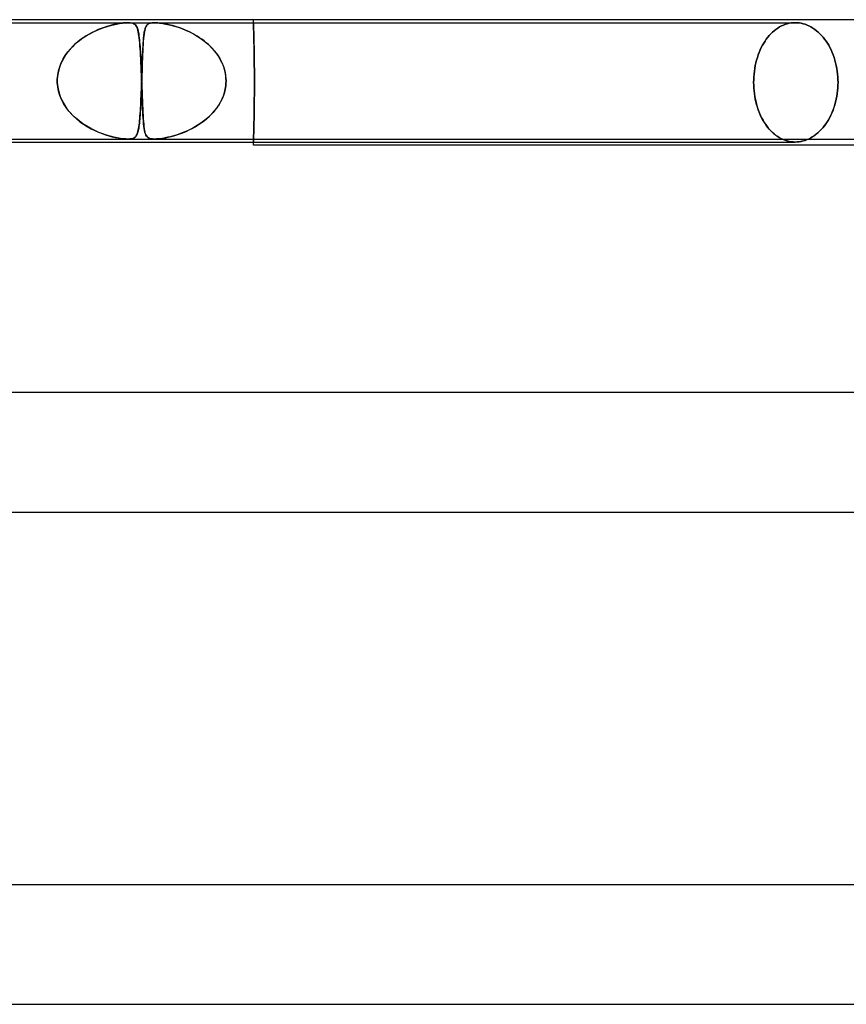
# Model space of a CAD drawing. Header units: millimetres. Extents: x -535 to 535, y -2 to 330.
# Tile 38 of 88: x -70 to -42, y 297 to 330. Entities that reach past the tile are written whole.
import ezdxf

# ---------------------------------------------------------------- set-up
doc = ezdxf.new("R2010")
doc.units = ezdxf.units.MM
doc.layers.add('HIDDEN', color=7, linetype='Continuous')
doc.layers.add('THICK', color=7, linetype='Continuous')

msp = doc.modelspace()

# ---------------------------------------------------------------- linework, layer by layer
at = {"layer": 'HIDDEN'}
for p, q in [((-62, 329.9), (-62, 330)), ((-87.24, 329.9), (-66.203, 329.9)), ((-67.243, 329.649), (-67.125, 329.698)), ((-67.104, 329.706), (-67.204, 329.666)), ((-67.125, 329.698), (-67.01, 329.74)), ((-67.006, 329.741), (-67.104, 329.706)), ((-67.01, 329.74), (-66.899, 329.776)), ((-66.912, 329.772), (-67.006, 329.741)), ((-66.82, 329.799), (-66.912, 329.772)), ((-66.899, 329.776), (-66.793, 329.807)), ((-66.729, 329.823), (-66.82, 329.799)), ((-66.793, 329.807), (-66.694, 329.832)), ((-66.637, 329.845), (-66.729, 329.823)), ((-66.694, 329.832), (-66.595, 329.853)), ((-66.545, 329.863), (-66.637, 329.845)), ((-66.595, 329.853), (-66.491, 329.872)), ((-66.455, 329.878), (-66.545, 329.863)), ((-66.491, 329.872), (-66.387, 329.887)), ((-66.367, 329.89), (-66.455, 329.878)), ((-66.387, 329.887), (-66.287, 329.897)), ((-66.283, 329.897), (-66.367, 329.89)), ((-66.287, 329.897), (-66.201, 329.9)), ((-66.204, 329.9), (-66.283, 329.897)), ((-66.131, 329.897), (-66.204, 329.9)), ((-66.203, 329.9), (-65.319, 329.9)), ((-66.201, 329.9), (-66.134, 329.897)), ((-66.134, 329.897), (-66.081, 329.89)), ((-66.07, 329.887), (-66.131, 329.897)), ((-66.081, 329.89), (-66.038, 329.878)), ((-66.024, 329.872), (-66.07, 329.887)), ((-66.038, 329.878), (-66.004, 329.863)), ((-65.988, 329.853), (-66.024, 329.872)), ((-66.004, 329.863), (-65.976, 329.845)), ((-65.961, 329.832), (-65.988, 329.853)), ((-65.976, 329.845), (-65.953, 329.823)), ((-65.939, 329.807), (-65.961, 329.832)), ((-65.953, 329.823), (-65.934, 329.799)), ((-65.919, 329.776), (-65.939, 329.807)), ((-65.934, 329.799), (-65.917, 329.772)), ((-65.902, 329.74), (-65.919, 329.776)), ((-65.917, 329.772), (-65.902, 329.741)), ((-65.902, 329.741), (-65.889, 329.706)), ((-65.886, 329.698), (-65.902, 329.74)), ((-65.889, 329.706), (-65.876, 329.666)), ((-65.872, 329.649), (-65.886, 329.698)), ((-65.629, 329.701), (-65.643, 329.649)), ((-65.642, 329.652), (-65.634, 329.684)), ((-65.634, 329.684), (-65.625, 329.713)), ((-65.613, 329.746), (-65.629, 329.701)), ((-65.625, 329.713), (-65.616, 329.739)), ((-65.616, 329.739), (-65.606, 329.763)), ((-65.594, 329.785), (-65.613, 329.746)), ((-65.606, 329.763), (-65.594, 329.784)), ((-65.571, 329.818), (-65.594, 329.785)), ((-65.594, 329.784), (-65.582, 329.803)), ((-65.582, 329.803), (-65.568, 329.821)), ((-65.544, 329.844), (-65.571, 329.818)), ((-65.568, 329.821), (-65.552, 329.838)), ((-65.552, 329.838), (-65.532, 329.853)), ((-65.513, 329.865), (-65.544, 329.844)), ((-65.532, 329.853), (-65.508, 329.867)), ((-65.478, 329.88), (-65.513, 329.865)), ((-65.508, 329.867), (-65.48, 329.879)), ((-65.48, 329.879), (-65.448, 329.888)), ((-65.443, 329.889), (-65.478, 329.88)), ((-65.448, 329.888), (-65.41, 329.895)), ((-65.407, 329.895), (-65.443, 329.889)), ((-65.41, 329.895), (-65.367, 329.899)), ((-65.367, 329.899), (-65.407, 329.895)), ((-65.367, 329.899), (-65.318, 329.9)), ((-65.32, 329.9), (-65.367, 329.899)), ((-65.267, 329.899), (-65.32, 329.9)), ((-65.319, 329.9), (-43.841, 329.9)), ((-65.318, 329.9), (-65.266, 329.899)), ((-65.207, 329.895), (-65.267, 329.899)), ((-65.266, 329.899), (-65.211, 329.895)), ((-65.211, 329.895), (-65.151, 329.889)), ((-65.141, 329.888), (-65.207, 329.895)), ((-65.151, 329.889), (-65.077, 329.88)), ((-65.072, 329.879), (-65.141, 329.888)), ((-65.077, 329.88), (-64.988, 329.865)), ((-65, 329.867), (-65.072, 329.879)), ((-64.927, 329.853), (-65, 329.867)), ((-64.988, 329.865), (-64.882, 329.844)), ((-64.854, 329.838), (-64.927, 329.853)), ((-64.882, 329.844), (-64.768, 329.818)), ((-64.783, 329.821), (-64.854, 329.838)), ((-64.714, 329.803), (-64.783, 329.821)), ((-64.768, 329.818), (-64.649, 329.785)), ((-64.647, 329.784), (-64.714, 329.803)), ((-64.649, 329.785), (-64.526, 329.746)), ((-64.577, 329.763), (-64.647, 329.784)), ((-64.505, 329.739), (-64.577, 329.763)), ((-64.526, 329.746), (-64.4, 329.701)), ((-64.431, 329.713), (-64.505, 329.739)), ((-64.355, 329.684), (-64.431, 329.713)), ((-64.4, 329.701), (-64.271, 329.649)), ((-64.278, 329.652), (-64.355, 329.684)), ((-62, 329.9), (-62, 329.898)), ((-62, 329.898), (-62, 329.9)), ((-62, 329.898), (-62, 329.892)), ((-62, 329.892), (-62, 329.898)), ((-62, 329.892), (-61.999, 329.882)), ((-61.999, 329.883), (-62, 329.892)), ((-61.999, 329.869), (-61.999, 329.883)), ((-61.999, 329.882), (-61.999, 329.867)), ((-61.998, 329.851), (-61.999, 329.869)), ((-61.999, 329.867), (-61.998, 329.848)), ((-61.998, 329.829), (-61.998, 329.851)), ((-61.998, 329.848), (-61.998, 329.825)), ((-61.997, 329.803), (-61.998, 329.829)), ((-61.998, 329.825), (-61.997, 329.797)), ((-61.996, 329.773), (-61.997, 329.803)), ((-61.997, 329.797), (-61.996, 329.765)), ((-61.995, 329.739), (-61.996, 329.773)), ((-61.996, 329.765), (-61.995, 329.729)), ((-61.994, 329.701), (-61.995, 329.739)), ((-61.995, 329.729), (-61.994, 329.689)), ((-61.993, 329.659), (-61.994, 329.701)), ((-61.994, 329.689), (-61.992, 329.645)), ((-44.545, 329.63), (-44.486, 329.676)), ((-44.486, 329.676), (-44.545, 329.63)), ((-44.486, 329.676), (-44.425, 329.719)), ((-44.425, 329.719), (-44.486, 329.676)), ((-44.425, 329.719), (-44.363, 329.757)), ((-44.363, 329.757), (-44.425, 329.719)), ((-44.363, 329.757), (-44.299, 329.791)), ((-44.299, 329.791), (-44.363, 329.757)), ((-44.299, 329.791), (-44.235, 329.82)), ((-44.235, 329.82), (-44.299, 329.791)), ((-44.235, 329.82), (-44.169, 329.845)), ((-44.169, 329.845), (-44.235, 329.82)), ((-44.169, 329.845), (-44.103, 329.865)), ((-44.103, 329.865), (-44.169, 329.845)), ((-44.103, 329.865), (-44.037, 329.88)), ((-44.037, 329.88), (-44.103, 329.865)), ((-44.037, 329.88), (-43.971, 329.891)), ((-43.971, 329.891), (-44.037, 329.88)), ((-43.971, 329.891), (-43.906, 329.898)), ((-43.906, 329.898), (-43.971, 329.891)), ((-43.906, 329.898), (-43.841, 329.9)), ((-43.841, 329.9), (-43.906, 329.898)), ((-43.841, 329.9), (-43.776, 329.898)), ((-43.776, 329.898), (-43.841, 329.9)), ((-43.776, 329.898), (-43.71, 329.891)), ((-43.71, 329.891), (-43.776, 329.898)), ((-43.71, 329.891), (-43.643, 329.88)), ((-43.643, 329.88), (-43.71, 329.891)), ((-43.643, 329.88), (-43.576, 329.865)), ((-43.576, 329.865), (-43.643, 329.88)), ((-43.576, 329.865), (-43.509, 329.845)), ((-43.509, 329.845), (-43.576, 329.865)), ((-43.509, 329.845), (-43.443, 329.82)), ((-43.443, 329.82), (-43.509, 329.845)), ((-43.443, 329.82), (-43.377, 329.791)), ((-43.377, 329.791), (-43.443, 329.82)), ((-43.377, 329.791), (-43.312, 329.757)), ((-43.312, 329.757), (-43.377, 329.791)), ((-43.312, 329.757), (-43.248, 329.719)), ((-43.248, 329.719), (-43.312, 329.757)), ((-43.248, 329.719), (-43.186, 329.676)), ((-43.186, 329.676), (-43.248, 329.719)), ((-43.186, 329.676), (-43.125, 329.63)), ((-43.125, 329.63), (-43.186, 329.676)), ((-67.829, 329.307), (-67.717, 329.388)), ((-67.71, 329.393), (-67.805, 329.325)), ((-67.717, 329.388), (-67.602, 329.463)), ((-67.611, 329.457), (-67.71, 329.393)), ((-67.509, 329.517), (-67.611, 329.457)), ((-67.602, 329.463), (-67.484, 329.531)), ((-67.407, 329.572), (-67.509, 329.517)), ((-67.484, 329.531), (-67.364, 329.593)), ((-67.305, 329.621), (-67.407, 329.572)), ((-67.364, 329.593), (-67.243, 329.649)), ((-67.204, 329.666), (-67.305, 329.621)), ((-65.876, 329.666), (-65.865, 329.621)), ((-65.859, 329.593), (-65.872, 329.649)), ((-65.865, 329.621), (-65.855, 329.572)), ((-65.847, 329.531), (-65.859, 329.593)), ((-65.855, 329.572), (-65.845, 329.517)), ((-65.837, 329.463), (-65.847, 329.531)), ((-65.845, 329.517), (-65.836, 329.457)), ((-65.827, 329.388), (-65.837, 329.463)), ((-65.836, 329.457), (-65.828, 329.393)), ((-65.828, 329.393), (-65.82, 329.325)), ((-65.819, 329.307), (-65.827, 329.388)), ((-65.683, 329.361), (-65.691, 329.269)), ((-65.689, 329.287), (-65.685, 329.343)), ((-65.685, 329.343), (-65.68, 329.396)), ((-65.675, 329.445), (-65.683, 329.361)), ((-65.68, 329.396), (-65.675, 329.446)), ((-65.666, 329.521), (-65.675, 329.445)), ((-65.675, 329.446), (-65.669, 329.494)), ((-65.669, 329.494), (-65.663, 329.538)), ((-65.655, 329.589), (-65.666, 329.521)), ((-65.663, 329.538), (-65.657, 329.579)), ((-65.657, 329.579), (-65.65, 329.617)), ((-65.643, 329.649), (-65.655, 329.589)), ((-65.65, 329.617), (-65.642, 329.652)), ((-64.199, 329.617), (-64.278, 329.652)), ((-64.271, 329.649), (-64.14, 329.589)), ((-64.12, 329.579), (-64.199, 329.617)), ((-64.14, 329.589), (-64.01, 329.521)), ((-64.04, 329.538), (-64.12, 329.579)), ((-63.96, 329.494), (-64.04, 329.538)), ((-64.01, 329.521), (-63.88, 329.445)), ((-63.881, 329.446), (-63.96, 329.494)), ((-63.803, 329.396), (-63.881, 329.446)), ((-63.88, 329.445), (-63.752, 329.361)), ((-63.726, 329.343), (-63.803, 329.396)), ((-63.752, 329.361), (-63.629, 329.269)), ((-63.652, 329.287), (-63.726, 329.343)), ((-61.991, 329.614), (-61.993, 329.659)), ((-61.992, 329.645), (-61.991, 329.598)), ((-61.99, 329.566), (-61.991, 329.614)), ((-61.991, 329.598), (-61.99, 329.547)), ((-61.989, 329.515), (-61.99, 329.566)), ((-61.99, 329.547), (-61.988, 329.492)), ((-61.987, 329.46), (-61.989, 329.515)), ((-61.988, 329.492), (-61.987, 329.435)), ((-61.986, 329.403), (-61.987, 329.46)), ((-61.987, 329.435), (-61.985, 329.376)), ((-61.985, 329.344), (-61.986, 329.403)), ((-61.985, 329.376), (-61.984, 329.314)), ((-61.983, 329.283), (-61.985, 329.344)), ((-44.851, 329.281), (-44.807, 329.346)), ((-44.807, 329.346), (-44.851, 329.281)), ((-44.807, 329.346), (-44.759, 329.409)), ((-44.759, 329.409), (-44.807, 329.346)), ((-44.759, 329.409), (-44.709, 329.469)), ((-44.709, 329.469), (-44.759, 329.409)), ((-44.709, 329.469), (-44.657, 329.526)), ((-44.657, 329.526), (-44.709, 329.469)), ((-44.657, 329.526), (-44.602, 329.58)), ((-44.602, 329.58), (-44.657, 329.526)), ((-44.602, 329.58), (-44.545, 329.63)), ((-44.545, 329.63), (-44.602, 329.58)), ((-43.125, 329.63), (-43.066, 329.58)), ((-43.066, 329.58), (-43.125, 329.63)), ((-43.066, 329.58), (-43.009, 329.526)), ((-43.009, 329.526), (-43.066, 329.58)), ((-43.009, 329.526), (-42.955, 329.469)), ((-42.955, 329.469), (-43.009, 329.526)), ((-42.955, 329.469), (-42.902, 329.409)), ((-42.902, 329.409), (-42.955, 329.469)), ((-42.902, 329.409), (-42.853, 329.346)), ((-42.853, 329.346), (-42.902, 329.409)), ((-42.853, 329.346), (-42.806, 329.281)), ((-42.806, 329.281), (-42.853, 329.346)), ((-68.224, 328.918), (-68.134, 329.025)), ((-68.147, 329.01), (-68.221, 328.922)), ((-68.069, 329.095), (-68.147, 329.01)), ((-68.134, 329.025), (-68.038, 329.126)), ((-67.985, 329.176), (-68.069, 329.095)), ((-68.038, 329.126), (-67.936, 329.22)), ((-67.897, 329.252), (-67.985, 329.176)), ((-67.936, 329.22), (-67.829, 329.307)), ((-67.805, 329.325), (-67.897, 329.252)), ((-65.82, 329.325), (-65.813, 329.252)), ((-65.811, 329.22), (-65.819, 329.307)), ((-65.813, 329.252), (-65.807, 329.176)), ((-65.803, 329.126), (-65.811, 329.22)), ((-65.807, 329.176), (-65.801, 329.095)), ((-65.796, 329.025), (-65.803, 329.126)), ((-65.801, 329.095), (-65.795, 329.01)), ((-65.789, 328.918), (-65.796, 329.025)), ((-65.795, 329.01), (-65.789, 328.922)), ((-65.703, 329.061), (-65.709, 328.947)), ((-65.708, 328.963), (-65.705, 329.034)), ((-65.705, 329.034), (-65.701, 329.102)), ((-65.697, 329.169), (-65.703, 329.061)), ((-65.701, 329.102), (-65.697, 329.166)), ((-65.691, 329.269), (-65.697, 329.169)), ((-65.697, 329.166), (-65.694, 329.228)), ((-65.694, 329.228), (-65.689, 329.287)), ((-63.579, 329.228), (-63.652, 329.287)), ((-63.629, 329.269), (-63.511, 329.169)), ((-63.508, 329.166), (-63.579, 329.228)), ((-63.511, 329.169), (-63.4, 329.061)), ((-63.44, 329.102), (-63.508, 329.166)), ((-63.375, 329.034), (-63.44, 329.102)), ((-63.4, 329.061), (-63.299, 328.947)), ((-63.312, 328.963), (-63.375, 329.034)), ((-61.984, 329.314), (-61.982, 329.25)), ((-61.982, 329.219), (-61.983, 329.283)), ((-61.982, 329.25), (-61.981, 329.181)), ((-61.98, 329.151), (-61.982, 329.219)), ((-61.981, 329.181), (-61.98, 329.11)), ((-61.979, 329.08), (-61.98, 329.151)), ((-61.98, 329.11), (-61.978, 329.035)), ((-61.978, 329.007), (-61.979, 329.08)), ((-61.978, 329.035), (-61.977, 328.957)), ((-45.012, 328.986), (-44.975, 329.065)), ((-44.975, 329.065), (-45.012, 328.986)), ((-44.975, 329.065), (-44.936, 329.141)), ((-44.936, 329.141), (-44.975, 329.065)), ((-44.936, 329.141), (-44.894, 329.213)), ((-44.894, 329.213), (-44.936, 329.141)), ((-44.894, 329.213), (-44.851, 329.281)), ((-44.851, 329.281), (-44.894, 329.213)), ((-42.806, 329.281), (-42.761, 329.213)), ((-42.761, 329.213), (-42.806, 329.281)), ((-42.761, 329.213), (-42.717, 329.141)), ((-42.717, 329.141), (-42.761, 329.213)), ((-42.717, 329.141), (-42.676, 329.065)), ((-42.676, 329.065), (-42.717, 329.141)), ((-42.676, 329.065), (-42.637, 328.986)), ((-42.637, 328.986), (-42.676, 329.065)), ((-68.442, 328.557), (-68.378, 328.684)), ((-68.349, 328.734), (-68.404, 328.636)), ((-68.378, 328.684), (-68.305, 328.804)), ((-68.288, 328.83), (-68.349, 328.734)), ((-68.305, 328.804), (-68.224, 328.918)), ((-68.221, 328.922), (-68.288, 328.83)), ((-65.789, 328.922), (-65.784, 328.83)), ((-65.782, 328.804), (-65.789, 328.918)), ((-65.784, 328.83), (-65.779, 328.734)), ((-65.776, 328.684), (-65.782, 328.804)), ((-65.779, 328.734), (-65.774, 328.636)), ((-65.77, 328.557), (-65.776, 328.684)), ((-65.719, 328.698), (-65.724, 328.565)), ((-65.721, 328.649), (-65.718, 328.732)), ((-65.714, 328.826), (-65.719, 328.698)), ((-65.718, 328.732), (-65.715, 328.812)), ((-65.715, 328.812), (-65.712, 328.889)), ((-65.709, 328.947), (-65.714, 328.826)), ((-65.712, 328.889), (-65.708, 328.963)), ((-63.253, 328.889), (-63.312, 328.963)), ((-63.299, 328.947), (-63.207, 328.826)), ((-63.198, 328.812), (-63.253, 328.889)), ((-63.207, 328.826), (-63.126, 328.698)), ((-63.146, 328.732), (-63.198, 328.812)), ((-63.099, 328.649), (-63.146, 328.732)), ((-63.126, 328.698), (-63.057, 328.565)), ((-61.976, 328.93), (-61.978, 329.007)), ((-61.977, 328.957), (-61.975, 328.877)), ((-61.975, 328.851), (-61.976, 328.93)), ((-61.975, 328.877), (-61.974, 328.794)), ((-61.974, 328.77), (-61.975, 328.851)), ((-61.974, 328.794), (-61.973, 328.709)), ((-61.973, 328.686), (-61.974, 328.77)), ((-61.973, 328.709), (-61.972, 328.622)), ((-61.972, 328.602), (-61.973, 328.686)), ((-45.134, 328.643), (-45.108, 328.732)), ((-45.108, 328.732), (-45.134, 328.643)), ((-45.108, 328.732), (-45.079, 328.819)), ((-45.079, 328.819), (-45.108, 328.732)), ((-45.079, 328.819), (-45.047, 328.904)), ((-45.047, 328.904), (-45.079, 328.819)), ((-45.047, 328.904), (-45.012, 328.986)), ((-45.012, 328.986), (-45.047, 328.904)), ((-42.637, 328.986), (-42.6, 328.904)), ((-42.6, 328.904), (-42.637, 328.986)), ((-42.6, 328.904), (-42.567, 328.819)), ((-42.567, 328.819), (-42.6, 328.904)), ((-42.567, 328.819), (-42.536, 328.732)), ((-42.536, 328.732), (-42.567, 328.819)), ((-42.536, 328.732), (-42.508, 328.643)), ((-42.508, 328.643), (-42.536, 328.732)), ((-68.534, 328.287), (-68.494, 328.424)), ((-68.492, 328.431), (-68.524, 328.324)), ((-68.494, 328.424), (-68.442, 328.557)), ((-68.452, 328.534), (-68.492, 328.431)), ((-68.404, 328.636), (-68.452, 328.534)), ((-65.774, 328.636), (-65.769, 328.534)), ((-65.764, 328.424), (-65.77, 328.557)), ((-65.769, 328.534), (-65.765, 328.431)), ((-65.765, 328.431), (-65.76, 328.324)), ((-65.759, 328.287), (-65.764, 328.424)), ((-65.729, 328.428), (-65.734, 328.288)), ((-65.734, 328.29), (-65.731, 328.383)), ((-65.731, 328.383), (-65.727, 328.474)), ((-65.724, 328.565), (-65.729, 328.428)), ((-65.727, 328.474), (-65.724, 328.563)), ((-65.724, 328.563), (-65.721, 328.649)), ((-63.056, 328.563), (-63.099, 328.649)), ((-63.057, 328.565), (-63.001, 328.428)), ((-63.018, 328.474), (-63.056, 328.563)), ((-62.986, 328.383), (-63.018, 328.474)), ((-63.001, 328.428), (-62.959, 328.288)), ((-62.96, 328.29), (-62.986, 328.383)), ((-61.972, 328.622), (-61.971, 328.533)), ((-61.971, 328.515), (-61.972, 328.602)), ((-61.971, 328.533), (-61.97, 328.443)), ((-61.97, 328.428), (-61.971, 328.515)), ((-61.97, 328.443), (-61.969, 328.353)), ((-61.969, 328.34), (-61.97, 328.428)), ((-61.969, 328.353), (-61.969, 328.262)), ((-45.208, 328.273), (-45.194, 328.367)), ((-45.194, 328.367), (-45.208, 328.273)), ((-45.194, 328.367), (-45.177, 328.46)), ((-45.177, 328.46), (-45.194, 328.367)), ((-45.177, 328.46), (-45.157, 328.552)), ((-45.157, 328.552), (-45.177, 328.46)), ((-45.157, 328.552), (-45.134, 328.643)), ((-45.134, 328.643), (-45.157, 328.552)), ((-42.508, 328.643), (-42.483, 328.552)), ((-42.483, 328.552), (-42.508, 328.643)), ((-42.483, 328.552), (-42.462, 328.46)), ((-42.462, 328.46), (-42.483, 328.552)), ((-42.462, 328.46), (-42.444, 328.367)), ((-42.444, 328.367), (-42.462, 328.46)), ((-42.444, 328.367), (-42.429, 328.273)), ((-42.429, 328.273), (-42.444, 328.367)), ((-68.573, 328), (-68.56, 328.145)), ((-68.565, 328.108), (-68.573, 328)), ((-68.549, 328.216), (-68.565, 328.108)), ((-68.56, 328.145), (-68.534, 328.287)), ((-68.524, 328.324), (-68.549, 328.216)), ((-65.76, 328.324), (-65.756, 328.216)), ((-65.753, 328.145), (-65.759, 328.287)), ((-65.756, 328.216), (-65.752, 328.108)), ((-65.748, 328), (-65.753, 328.145)), ((-65.752, 328.108), (-65.748, 328)), ((-65.739, 328.145), (-65.744, 328)), ((-65.744, 328), (-65.74, 328.098)), ((-65.74, 328.098), (-65.737, 328.195)), ((-65.734, 328.288), (-65.739, 328.145)), ((-65.737, 328.195), (-65.734, 328.29)), ((-62.939, 328.195), (-62.96, 328.29)), ((-62.959, 328.288), (-62.932, 328.145)), ((-62.926, 328.098), (-62.939, 328.195)), ((-62.932, 328.145), (-62.919, 328)), ((-62.919, 328), (-62.926, 328.098)), ((-61.969, 328.251), (-61.969, 328.34)), ((-61.969, 328.262), (-61.968, 328.171)), ((-61.968, 328.163), (-61.969, 328.251)), ((-61.968, 328.171), (-61.968, 328.08)), ((-61.968, 328.074), (-61.968, 328.163)), ((-61.968, 328.08), (-61.968, 327.989)), ((-61.968, 327.987), (-61.968, 328.074)), ((-45.231, 327.992), (-45.226, 328.085)), ((-45.226, 328.085), (-45.231, 327.992)), ((-45.226, 328.085), (-45.219, 328.179)), ((-45.219, 328.179), (-45.226, 328.085)), ((-45.219, 328.179), (-45.208, 328.273)), ((-45.208, 328.273), (-45.219, 328.179)), ((-42.429, 328.273), (-42.418, 328.179)), ((-42.418, 328.179), (-42.429, 328.273)), ((-42.418, 328.179), (-42.41, 328.085)), ((-42.41, 328.085), (-42.418, 328.179)), ((-42.41, 328.085), (-42.405, 327.992)), ((-42.405, 327.992), (-42.41, 328.085)), ((-68.573, 327.983), (-68.574, 327.967)), ((-68.574, 327.967), (-68.573, 327.983)), ((-68.574, 327.967), (-68.574, 327.95)), ((-68.574, 327.95), (-68.574, 327.967)), ((-68.574, 327.95), (-68.574, 327.933)), ((-68.574, 327.933), (-68.574, 327.95)), ((-68.573, 328), (-68.573, 327.983)), ((-68.573, 327.983), (-68.573, 328)), ((-68.574, 327.933), (-68.573, 327.917)), ((-68.573, 327.917), (-68.574, 327.933)), ((-68.573, 327.917), (-68.573, 327.9)), ((-68.573, 327.9), (-68.573, 327.917)), ((-68.573, 327.9), (-68.558, 327.739)), ((-68.56, 327.751), (-68.573, 327.9)), ((-68.531, 327.605), (-68.56, 327.751)), ((-68.558, 327.739), (-68.525, 327.581)), ((-65.755, 327.674), (-65.751, 327.786)), ((-65.751, 327.786), (-65.755, 327.674)), ((-65.751, 327.786), (-65.747, 327.9)), ((-65.747, 327.9), (-65.751, 327.786)), ((-65.747, 327.983), (-65.748, 328)), ((-65.748, 328), (-65.747, 327.983)), ((-65.747, 327.967), (-65.747, 327.983)), ((-65.747, 327.983), (-65.747, 327.967)), ((-65.746, 327.95), (-65.747, 327.967)), ((-65.747, 327.967), (-65.746, 327.95)), ((-65.747, 327.917), (-65.746, 327.933)), ((-65.746, 327.933), (-65.747, 327.917)), ((-65.747, 327.9), (-65.747, 327.917)), ((-65.747, 327.917), (-65.747, 327.9)), ((-65.746, 327.933), (-65.745, 327.95)), ((-65.745, 327.933), (-65.746, 327.95)), ((-65.745, 327.95), (-65.746, 327.933)), ((-65.746, 327.95), (-65.745, 327.933)), ((-65.745, 327.967), (-65.744, 327.983)), ((-65.744, 327.983), (-65.745, 327.967)), ((-65.745, 327.95), (-65.745, 327.967)), ((-65.745, 327.967), (-65.745, 327.95)), ((-65.745, 327.917), (-65.745, 327.933)), ((-65.745, 327.933), (-65.745, 327.917)), ((-65.744, 327.9), (-65.745, 327.917)), ((-65.745, 327.917), (-65.744, 327.9)), ((-65.744, 327.983), (-65.744, 328)), ((-65.744, 328), (-65.744, 327.983)), ((-65.739, 327.751), (-65.744, 327.9)), ((-65.744, 327.9), (-65.739, 327.739)), ((-65.734, 327.605), (-65.739, 327.751)), ((-65.739, 327.739), (-65.733, 327.581)), ((-62.927, 327.786), (-62.945, 327.674)), ((-62.945, 327.674), (-62.927, 327.786)), ((-62.919, 327.9), (-62.927, 327.786)), ((-62.927, 327.786), (-62.919, 327.9)), ((-62.919, 328), (-62.918, 327.983)), ((-62.918, 327.983), (-62.919, 328)), ((-62.918, 327.917), (-62.919, 327.9)), ((-62.919, 327.9), (-62.918, 327.917)), ((-62.918, 327.983), (-62.918, 327.967)), ((-62.918, 327.967), (-62.918, 327.983)), ((-62.918, 327.967), (-62.918, 327.95)), ((-62.918, 327.95), (-62.918, 327.967)), ((-62.918, 327.95), (-62.918, 327.933)), ((-62.918, 327.933), (-62.918, 327.95)), ((-62.918, 327.933), (-62.918, 327.917)), ((-62.918, 327.917), (-62.918, 327.933)), ((-61.968, 327.989), (-61.968, 327.9)), ((-61.968, 327.9), (-61.968, 327.987)), ((-61.968, 327.9), (-61.968, 327.813)), ((-61.968, 327.813), (-61.968, 327.9)), ((-61.968, 327.813), (-61.968, 327.726)), ((-61.968, 327.726), (-61.968, 327.813)), ((-61.968, 327.726), (-61.968, 327.637)), ((-61.968, 327.637), (-61.968, 327.726)), ((-45.232, 327.9), (-45.231, 327.992)), ((-45.231, 327.992), (-45.232, 327.9)), ((-45.231, 327.808), (-45.232, 327.9)), ((-45.232, 327.9), (-45.23, 327.805)), ((-45.226, 327.715), (-45.231, 327.808)), ((-45.23, 327.805), (-45.226, 327.709)), ((-45.219, 327.621), (-45.226, 327.715)), ((-45.226, 327.709), (-45.218, 327.612)), ((-42.418, 327.621), (-42.41, 327.715)), ((-42.41, 327.713), (-42.418, 327.618)), ((-42.41, 327.715), (-42.405, 327.808)), ((-42.405, 327.807), (-42.41, 327.713)), ((-42.405, 327.992), (-42.404, 327.9)), ((-42.404, 327.9), (-42.405, 327.992)), ((-42.404, 327.9), (-42.405, 327.807)), ((-42.405, 327.808), (-42.404, 327.9)), ((-68.488, 327.461), (-68.531, 327.605)), ((-68.525, 327.581), (-68.477, 327.43)), ((-68.431, 327.321), (-68.488, 327.461)), ((-68.477, 327.43), (-68.414, 327.285)), ((-65.764, 327.456), (-65.769, 327.352)), ((-65.769, 327.345), (-65.764, 327.453)), ((-65.76, 327.564), (-65.764, 327.456)), ((-65.764, 327.453), (-65.76, 327.562)), ((-65.76, 327.562), (-65.755, 327.674)), ((-65.755, 327.674), (-65.76, 327.564)), ((-65.729, 327.461), (-65.734, 327.605)), ((-65.733, 327.581), (-65.728, 327.43)), ((-65.724, 327.321), (-65.729, 327.461)), ((-65.728, 327.43), (-65.722, 327.285)), ((-63.052, 327.345), (-63.008, 327.453)), ((-63.006, 327.456), (-63.049, 327.352)), ((-63.008, 327.453), (-62.972, 327.562)), ((-62.972, 327.564), (-63.006, 327.456)), ((-62.945, 327.674), (-62.972, 327.564)), ((-62.972, 327.562), (-62.945, 327.674)), ((-61.97, 327.372), (-61.971, 327.285)), ((-61.971, 327.285), (-61.97, 327.372)), ((-61.969, 327.46), (-61.97, 327.372)), ((-61.97, 327.372), (-61.969, 327.46)), ((-61.968, 327.637), (-61.969, 327.549)), ((-61.969, 327.549), (-61.968, 327.637)), ((-61.969, 327.549), (-61.969, 327.46)), ((-61.969, 327.46), (-61.969, 327.549)), ((-45.208, 327.527), (-45.219, 327.621)), ((-45.218, 327.612), (-45.206, 327.515)), ((-45.194, 327.433), (-45.208, 327.527)), ((-45.206, 327.515), (-45.192, 327.419)), ((-45.177, 327.34), (-45.194, 327.433)), ((-45.192, 327.419), (-45.174, 327.323)), ((-42.445, 327.428), (-42.463, 327.334)), ((-42.462, 327.34), (-42.444, 327.433)), ((-42.43, 327.523), (-42.445, 327.428)), ((-42.444, 327.433), (-42.429, 327.527)), ((-42.418, 327.618), (-42.43, 327.523)), ((-42.429, 327.527), (-42.418, 327.621)), ((-68.361, 327.186), (-68.431, 327.321)), ((-68.414, 327.285), (-68.337, 327.147)), ((-68.278, 327.056), (-68.361, 327.186)), ((-68.337, 327.147), (-68.25, 327.017)), ((-68.183, 326.933), (-68.278, 327.056)), ((-65.79, 326.946), (-65.784, 327.04)), ((-65.783, 327.063), (-65.788, 326.974)), ((-65.784, 327.04), (-65.779, 327.138)), ((-65.778, 327.155), (-65.783, 327.063)), ((-65.779, 327.138), (-65.774, 327.239)), ((-65.773, 327.252), (-65.778, 327.155)), ((-65.774, 327.239), (-65.769, 327.345)), ((-65.769, 327.352), (-65.773, 327.252)), ((-65.719, 327.186), (-65.724, 327.321)), ((-65.722, 327.285), (-65.717, 327.147)), ((-65.713, 327.056), (-65.719, 327.186)), ((-65.717, 327.147), (-65.712, 327.017)), ((-65.708, 326.933), (-65.713, 327.056)), ((-63.304, 326.946), (-63.231, 327.04)), ((-63.214, 327.063), (-63.281, 326.974)), ((-63.231, 327.04), (-63.164, 327.138)), ((-63.153, 327.155), (-63.214, 327.063)), ((-63.164, 327.138), (-63.104, 327.239)), ((-63.098, 327.252), (-63.153, 327.155)), ((-63.104, 327.239), (-63.052, 327.345)), ((-63.049, 327.352), (-63.098, 327.252)), ((-61.974, 327.03), (-61.975, 326.949)), ((-61.975, 326.949), (-61.974, 327.03)), ((-61.973, 327.114), (-61.974, 327.03)), ((-61.974, 327.03), (-61.973, 327.114)), ((-61.972, 327.198), (-61.973, 327.114)), ((-61.973, 327.114), (-61.972, 327.198)), ((-61.971, 327.285), (-61.972, 327.198)), ((-61.972, 327.198), (-61.971, 327.285)), ((-45.157, 327.248), (-45.177, 327.34)), ((-45.174, 327.323), (-45.152, 327.228)), ((-45.134, 327.157), (-45.157, 327.248)), ((-45.152, 327.228), (-45.128, 327.135)), ((-45.108, 327.068), (-45.134, 327.157)), ((-45.128, 327.135), (-45.1, 327.043)), ((-45.079, 326.981), (-45.108, 327.068)), ((-45.1, 327.043), (-45.069, 326.954)), ((-42.539, 327.059), (-42.57, 326.971)), ((-42.567, 326.981), (-42.536, 327.068)), ((-42.51, 327.149), (-42.539, 327.059)), ((-42.536, 327.068), (-42.508, 327.157)), ((-42.485, 327.241), (-42.51, 327.149)), ((-42.508, 327.157), (-42.483, 327.248)), ((-42.463, 327.334), (-42.485, 327.241)), ((-42.483, 327.248), (-42.462, 327.34)), ((-68.25, 327.017), (-68.152, 326.896)), ((-68.079, 326.816), (-68.183, 326.933)), ((-68.152, 326.896), (-68.046, 326.783)), ((-67.966, 326.707), (-68.079, 326.816)), ((-68.046, 326.783), (-67.933, 326.678)), ((-67.844, 326.606), (-67.966, 326.707)), ((-65.805, 326.735), (-65.811, 326.663)), ((-65.809, 326.688), (-65.802, 326.77)), ((-65.799, 326.81), (-65.805, 326.735)), ((-65.802, 326.77), (-65.796, 326.856)), ((-65.794, 326.89), (-65.799, 326.81)), ((-65.796, 326.856), (-65.79, 326.946)), ((-65.788, 326.974), (-65.794, 326.89)), ((-65.712, 327.017), (-65.706, 326.896)), ((-65.702, 326.816), (-65.708, 326.933)), ((-65.706, 326.896), (-65.7, 326.783)), ((-65.695, 326.707), (-65.702, 326.816)), ((-65.7, 326.783), (-65.693, 326.678)), ((-65.688, 326.606), (-65.695, 326.707)), ((-63.506, 326.735), (-63.589, 326.663)), ((-63.558, 326.688), (-63.469, 326.77)), ((-63.427, 326.81), (-63.506, 326.735)), ((-63.469, 326.77), (-63.384, 326.856)), ((-63.352, 326.89), (-63.427, 326.81)), ((-63.384, 326.856), (-63.304, 326.946)), ((-63.281, 326.974), (-63.352, 326.89)), ((-61.979, 326.72), (-61.98, 326.649)), ((-61.98, 326.649), (-61.979, 326.72)), ((-61.978, 326.793), (-61.979, 326.72)), ((-61.979, 326.72), (-61.978, 326.793)), ((-61.976, 326.87), (-61.978, 326.793)), ((-61.978, 326.793), (-61.976, 326.87)), ((-61.975, 326.949), (-61.976, 326.87)), ((-61.976, 326.87), (-61.975, 326.949)), ((-45.047, 326.896), (-45.079, 326.981)), ((-45.069, 326.954), (-45.035, 326.868)), ((-45.012, 326.814), (-45.047, 326.896)), ((-45.035, 326.868), (-44.999, 326.784)), ((-44.975, 326.735), (-45.012, 326.814)), ((-44.999, 326.784), (-44.959, 326.704)), ((-44.936, 326.659), (-44.975, 326.735)), ((-44.959, 326.704), (-44.918, 326.627)), ((-42.682, 326.723), (-42.724, 326.647)), ((-42.717, 326.659), (-42.676, 326.735)), ((-42.642, 326.803), (-42.682, 326.723)), ((-42.676, 326.735), (-42.637, 326.814)), ((-42.605, 326.886), (-42.642, 326.803)), ((-42.637, 326.814), (-42.6, 326.896)), ((-42.57, 326.971), (-42.605, 326.886)), ((-42.6, 326.896), (-42.567, 326.981)), ((-67.933, 326.678), (-67.814, 326.582)), ((-67.716, 326.511), (-67.844, 326.606)), ((-67.814, 326.582), (-67.692, 326.496)), ((-67.582, 326.426), (-67.716, 326.511)), ((-67.692, 326.496), (-67.568, 326.417)), ((-67.447, 326.35), (-67.582, 326.426)), ((-67.568, 326.417), (-67.443, 326.347)), ((-65.848, 326.355), (-65.839, 326.412)), ((-65.839, 326.417), (-65.846, 326.366)), ((-65.839, 326.412), (-65.83, 326.474)), ((-65.831, 326.472), (-65.839, 326.417)), ((-65.824, 326.532), (-65.831, 326.472)), ((-65.83, 326.474), (-65.823, 326.541)), ((-65.817, 326.595), (-65.824, 326.532)), ((-65.823, 326.541), (-65.815, 326.612)), ((-65.811, 326.663), (-65.817, 326.595)), ((-65.815, 326.612), (-65.809, 326.688)), ((-65.693, 326.678), (-65.686, 326.582)), ((-65.68, 326.511), (-65.688, 326.606)), ((-65.686, 326.582), (-65.678, 326.496)), ((-65.671, 326.426), (-65.68, 326.511)), ((-65.678, 326.496), (-65.67, 326.417)), ((-65.661, 326.35), (-65.671, 326.426)), ((-65.67, 326.417), (-65.66, 326.347)), ((-64.052, 326.355), (-63.949, 326.412)), ((-63.941, 326.417), (-64.032, 326.366)), ((-63.949, 326.412), (-63.848, 326.474)), ((-63.851, 326.472), (-63.941, 326.417)), ((-63.761, 326.532), (-63.851, 326.472)), ((-63.848, 326.474), (-63.749, 326.541)), ((-63.674, 326.595), (-63.761, 326.532)), ((-63.749, 326.541), (-63.652, 326.612)), ((-63.589, 326.663), (-63.674, 326.595)), ((-63.652, 326.612), (-63.558, 326.688)), ((-61.986, 326.397), (-61.987, 326.34)), ((-61.987, 326.34), (-61.986, 326.397)), ((-61.985, 326.456), (-61.986, 326.397)), ((-61.986, 326.397), (-61.985, 326.456)), ((-61.983, 326.517), (-61.985, 326.456)), ((-61.985, 326.456), (-61.983, 326.517)), ((-61.982, 326.581), (-61.983, 326.517)), ((-61.983, 326.517), (-61.982, 326.581)), ((-61.98, 326.649), (-61.982, 326.581)), ((-61.982, 326.581), (-61.98, 326.649)), ((-44.894, 326.587), (-44.936, 326.659)), ((-44.918, 326.627), (-44.874, 326.555)), ((-44.851, 326.519), (-44.894, 326.587)), ((-44.874, 326.555), (-44.829, 326.486)), ((-44.807, 326.454), (-44.851, 326.519)), ((-44.829, 326.486), (-44.782, 326.42)), ((-44.759, 326.391), (-44.807, 326.454)), ((-44.782, 326.42), (-44.731, 326.357)), ((-44.709, 326.331), (-44.759, 326.391)), ((-42.913, 326.379), (-42.966, 326.319)), ((-42.955, 326.331), (-42.902, 326.391)), ((-42.862, 326.441), (-42.913, 326.379)), ((-42.902, 326.391), (-42.853, 326.454)), ((-42.815, 326.506), (-42.862, 326.441)), ((-42.853, 326.454), (-42.806, 326.519)), ((-42.769, 326.575), (-42.815, 326.506)), ((-42.806, 326.519), (-42.761, 326.587)), ((-42.724, 326.647), (-42.769, 326.575)), ((-42.761, 326.587), (-42.717, 326.659)), ((-67.312, 326.283), (-67.447, 326.35)), ((-67.443, 326.347), (-67.318, 326.285)), ((-67.318, 326.285), (-67.195, 326.231)), ((-67.178, 326.224), (-67.312, 326.283)), ((-67.195, 326.231), (-67.074, 326.183)), ((-67.047, 326.174), (-67.178, 326.224)), ((-67.074, 326.183), (-66.956, 326.142)), ((-66.92, 326.131), (-67.047, 326.174)), ((-66.956, 326.142), (-66.842, 326.107)), ((-66.799, 326.095), (-66.92, 326.131)), ((-66.842, 326.107), (-66.734, 326.078)), ((-66.68, 326.065), (-66.799, 326.095)), ((-66.734, 326.078), (-66.632, 326.055)), ((-66.565, 326.041), (-66.68, 326.065)), ((-66.632, 326.055), (-66.538, 326.036)), ((-66.455, 326.022), (-66.565, 326.041)), ((-66.019, 326.029), (-65.992, 326.043)), ((-65.971, 326.058), (-65.999, 326.039)), ((-65.992, 326.043), (-65.967, 326.062)), ((-65.951, 326.077), (-65.971, 326.058)), ((-65.967, 326.062), (-65.945, 326.084)), ((-65.935, 326.097), (-65.951, 326.077)), ((-65.945, 326.084), (-65.926, 326.11)), ((-65.921, 326.119), (-65.935, 326.097)), ((-65.926, 326.11), (-65.909, 326.14)), ((-65.908, 326.144), (-65.921, 326.119)), ((-65.909, 326.14), (-65.895, 326.174)), ((-65.895, 326.172), (-65.908, 326.144)), ((-65.895, 326.174), (-65.881, 326.213)), ((-65.884, 326.203), (-65.895, 326.172)), ((-65.874, 326.238), (-65.884, 326.203)), ((-65.881, 326.213), (-65.869, 326.256)), ((-65.864, 326.277), (-65.874, 326.238)), ((-65.869, 326.256), (-65.858, 326.303)), ((-65.855, 326.319), (-65.864, 326.277)), ((-65.858, 326.303), (-65.848, 326.355)), ((-65.846, 326.366), (-65.855, 326.319)), ((-65.649, 326.283), (-65.661, 326.35)), ((-65.66, 326.347), (-65.649, 326.285)), ((-65.649, 326.285), (-65.637, 326.231)), ((-65.635, 326.224), (-65.649, 326.283)), ((-65.637, 326.231), (-65.623, 326.183)), ((-65.619, 326.174), (-65.635, 326.224)), ((-65.623, 326.183), (-65.607, 326.142)), ((-65.601, 326.131), (-65.619, 326.174)), ((-65.607, 326.142), (-65.588, 326.107)), ((-65.58, 326.095), (-65.601, 326.131)), ((-65.588, 326.107), (-65.567, 326.078)), ((-65.554, 326.065), (-65.58, 326.095)), ((-65.567, 326.078), (-65.542, 326.055)), ((-65.522, 326.041), (-65.554, 326.065)), ((-65.542, 326.055), (-65.513, 326.036)), ((-65.482, 326.022), (-65.522, 326.041)), ((-65.019, 326.029), (-64.94, 326.043)), ((-64.869, 326.058), (-64.962, 326.039)), ((-64.94, 326.043), (-64.853, 326.062)), ((-64.786, 326.077), (-64.869, 326.058)), ((-64.853, 326.062), (-64.761, 326.084)), ((-64.712, 326.097), (-64.786, 326.077)), ((-64.761, 326.084), (-64.666, 326.11)), ((-64.635, 326.119), (-64.712, 326.097)), ((-64.666, 326.11), (-64.567, 326.14)), ((-64.555, 326.144), (-64.635, 326.119)), ((-64.567, 326.14), (-64.466, 326.174)), ((-64.472, 326.172), (-64.555, 326.144)), ((-64.387, 326.203), (-64.472, 326.172)), ((-64.466, 326.174), (-64.363, 326.213)), ((-64.3, 326.238), (-64.387, 326.203)), ((-64.363, 326.213), (-64.259, 326.256)), ((-64.211, 326.277), (-64.3, 326.238)), ((-64.259, 326.256), (-64.155, 326.303)), ((-64.122, 326.319), (-64.211, 326.277)), ((-64.155, 326.303), (-64.052, 326.355)), ((-64.032, 326.366), (-64.122, 326.319)), ((-61.995, 326.061), (-61.996, 326.027)), ((-61.996, 326.027), (-61.995, 326.061)), ((-61.994, 326.099), (-61.995, 326.061)), ((-61.995, 326.061), (-61.994, 326.099)), ((-61.993, 326.141), (-61.994, 326.099)), ((-61.994, 326.099), (-61.993, 326.141)), ((-61.991, 326.186), (-61.993, 326.141)), ((-61.993, 326.141), (-61.991, 326.186)), ((-61.99, 326.234), (-61.991, 326.186)), ((-61.991, 326.186), (-61.99, 326.234)), ((-61.989, 326.285), (-61.99, 326.234)), ((-61.99, 326.234), (-61.989, 326.285)), ((-61.987, 326.34), (-61.989, 326.285)), ((-61.989, 326.285), (-61.987, 326.34)), ((-44.731, 326.357), (-44.678, 326.297)), ((-44.657, 326.274), (-44.709, 326.331)), ((-44.678, 326.297), (-44.623, 326.24)), ((-44.602, 326.22), (-44.657, 326.274)), ((-44.623, 326.24), (-44.565, 326.187)), ((-44.545, 326.17), (-44.602, 326.22)), ((-44.565, 326.187), (-44.504, 326.138)), ((-44.486, 326.124), (-44.545, 326.17)), ((-44.504, 326.138), (-44.442, 326.093)), ((-44.425, 326.081), (-44.486, 326.124)), ((-44.442, 326.093), (-44.378, 326.052)), ((-44.363, 326.043), (-44.425, 326.081)), ((-44.378, 326.052), (-44.313, 326.016)), ((-44.299, 326.009), (-44.363, 326.043)), ((-43.377, 326.009), (-43.312, 326.043)), ((-43.266, 326.07), (-43.331, 326.033)), ((-43.312, 326.043), (-43.248, 326.081)), ((-43.202, 326.112), (-43.266, 326.07)), ((-43.248, 326.081), (-43.186, 326.124)), ((-43.14, 326.158), (-43.202, 326.112)), ((-43.186, 326.124), (-43.125, 326.17)), ((-43.08, 326.208), (-43.14, 326.158)), ((-43.125, 326.17), (-43.066, 326.22)), ((-43.022, 326.262), (-43.08, 326.208)), ((-43.066, 326.22), (-43.009, 326.274)), ((-42.966, 326.319), (-43.022, 326.262)), ((-43.009, 326.274), (-42.955, 326.331)), ((-66.538, 326.036), (-66.457, 326.022)), ((-66.457, 326.022), (-66.388, 326.013)), ((-66.357, 326.009), (-66.455, 326.022)), ((-66.388, 326.013), (-66.331, 326.007)), ((-66.273, 326.002), (-66.357, 326.009)), ((-66.331, 326.007), (-66.282, 326.003)), ((-66.282, 326.003), (-66.24, 326.001)), ((-66.201, 326), (-66.273, 326.002)), ((-66.24, 326.001), (-66.201, 326)), ((-66.138, 326.002), (-66.201, 326)), ((-66.201, 326), (-66.166, 326.001)), ((-66.166, 326.001), (-66.134, 326.003)), ((-66.082, 326.01), (-66.138, 326.002)), ((-66.134, 326.003), (-66.104, 326.006)), ((-66.104, 326.006), (-66.076, 326.011)), ((-66.035, 326.023), (-66.082, 326.01)), ((-66.076, 326.011), (-66.047, 326.018)), ((-66.047, 326.018), (-66.019, 326.029)), ((-65.999, 326.039), (-66.035, 326.023)), ((-65.513, 326.036), (-65.483, 326.022)), ((-65.483, 326.022), (-65.451, 326.013)), ((-65.435, 326.009), (-65.482, 326.022)), ((-65.451, 326.013), (-65.419, 326.007)), ((-65.38, 326.002), (-65.435, 326.009)), ((-65.419, 326.007), (-65.387, 326.003)), ((-65.387, 326.003), (-65.354, 326.001)), ((-65.318, 326), (-65.38, 326.002)), ((-65.354, 326.001), (-65.318, 326)), ((-65.245, 326.002), (-65.318, 326)), ((-65.318, 326), (-65.28, 326.001)), ((-65.28, 326.001), (-65.239, 326.003)), ((-65.158, 326.01), (-65.245, 326.002)), ((-65.239, 326.003), (-65.196, 326.006)), ((-65.196, 326.006), (-65.146, 326.011)), ((-65.061, 326.023), (-65.158, 326.01)), ((-65.146, 326.011), (-65.088, 326.018)), ((-65.088, 326.018), (-65.019, 326.029)), ((-64.962, 326.039), (-65.061, 326.023)), ((-61.999, 325.917), (-62, 325.908)), ((-62, 325.908), (-61.999, 325.917)), ((-62, 325.908), (-62, 325.902)), ((-62, 325.902), (-62, 325.908)), ((-62, 325.902), (-62, 325.9)), ((-62, 325.9), (-62, 325.902)), ((-61.998, 325.949), (-61.999, 325.931)), ((-61.999, 325.931), (-61.998, 325.949)), ((-61.999, 325.931), (-61.999, 325.917)), ((-61.999, 325.917), (-61.999, 325.931)), ((-61.997, 325.997), (-61.998, 325.971)), ((-61.998, 325.971), (-61.997, 325.997)), ((-61.998, 325.971), (-61.998, 325.949)), ((-61.998, 325.949), (-61.998, 325.971)), ((-61.996, 326.027), (-61.997, 325.997)), ((-61.997, 325.997), (-61.996, 326.027)), ((-44.313, 326.016), (-44.247, 325.985)), ((-44.235, 325.98), (-44.299, 326.009)), ((-44.247, 325.985), (-44.18, 325.959)), ((-44.169, 325.955), (-44.235, 325.98)), ((-44.18, 325.959), (-44.112, 325.937)), ((-44.103, 325.935), (-44.169, 325.955)), ((-44.112, 325.937), (-44.044, 325.921)), ((-44.037, 325.92), (-44.103, 325.935)), ((-44.044, 325.921), (-43.975, 325.909)), ((-43.971, 325.909), (-44.037, 325.92)), ((-43.975, 325.909), (-43.908, 325.902)), ((-43.906, 325.902), (-43.971, 325.909)), ((-43.908, 325.902), (-43.841, 325.9)), ((-43.841, 325.9), (-43.906, 325.902)), ((-43.841, 325.9), (-43.776, 325.902)), ((-43.776, 325.902), (-43.71, 325.909)), ((-43.71, 325.909), (-43.643, 325.92)), ((-43.643, 325.92), (-43.576, 325.935)), ((-43.576, 325.935), (-43.509, 325.955)), ((-43.509, 325.955), (-43.443, 325.98)), ((-43.443, 325.98), (-43.377, 326.009)), ((-43.331, 326.033), (-43.397, 326))]:
    msp.add_line(p, q, dxfattribs=at)
at = {"layer": 'THICK'}
for p, q in [((308, 330), (-308, 330)), ((-216.37, 326), (-2, 326)), ((-215.681, 325.9), (-43.841, 325.9)), ((-62, 325.8), (-62, 325.9)), ((-2, 325.8), (-62, 325.8)), ((-43.768, 325.903), (-43.841, 325.9)), ((-43.694, 325.911), (-43.768, 325.903)), ((-43.62, 325.924), (-43.694, 325.911)), ((-43.545, 325.944), (-43.62, 325.924)), ((-43.471, 325.969), (-43.545, 325.944)), ((-43.397, 326), (-43.471, 325.969)), ((316, 317.5), (-316, 317.5)), ((-222.201, 313.5), (-1.756, 313.5)), ((325, 301), (-325, 301)), ((-228.529, 297), (-1.805, 297))]:
    msp.add_line(p, q, dxfattribs=at)

doc.saveas('drawing.dxf')
